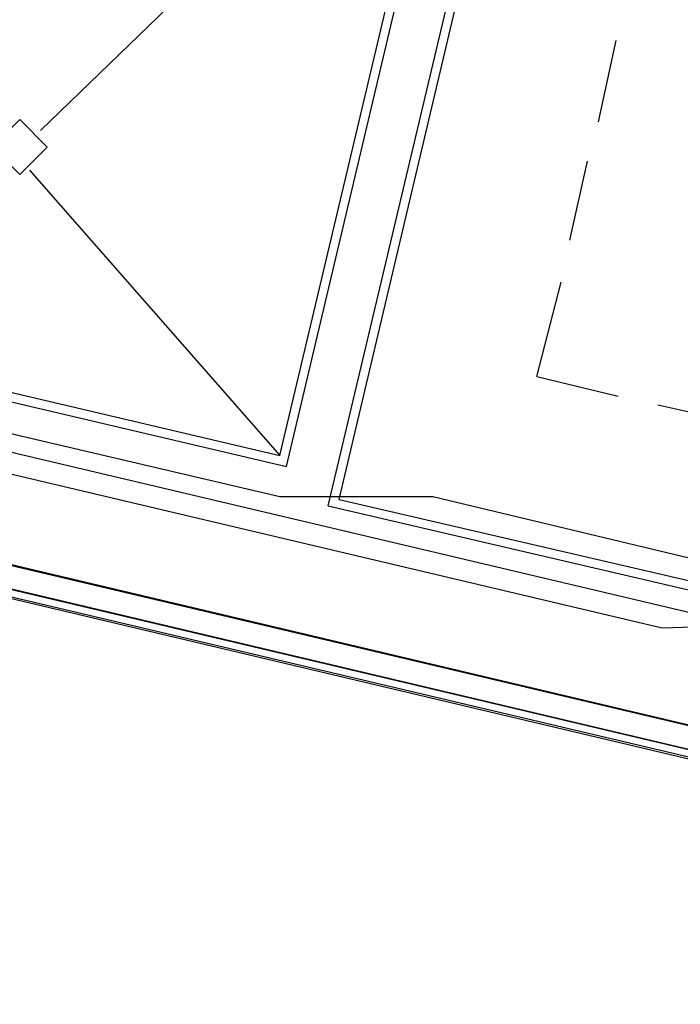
# Model space of a CAD drawing. Header units: feet. Extents: x -79 to 198, y -22 to 181.
# Tile 81 of 256: x 100.5 to 104.51, y 39.72 to 45.7. Entities that reach past the tile are written whole.
import ezdxf

# ---------------------------------------------------------------- set-up
doc = ezdxf.new("R2010")
doc.units = ezdxf.units.FT
doc.layers.add('A-AREA-UNIDAD', color=30, linetype='CONTINUOUS')
doc.layers.add('A-LINEA', color=7, linetype='CONTINUOUS')

msp = doc.modelspace()

# ---------------------------------------------------------------- linework, layer by layer
at = {"layer": 'A-AREA-UNIDAD'}
for points in [[(73.792, 68.16), (85.6, 65.3689), (85.6, 64.32), (84.608, 60.16), (88.448, 59.2889), (88.48, 59.04), (98.72, 56.64), (98.752, 55.36), (96.16, 44.1956), (102.08, 42.8089), (103.008, 42.8089), (105.232, 42.2756), (105.712, 44.2844), (106, 44.32), (106.352, 45.4044), (106.32, 44.32), (118.96, 41.4044)], [(114.688, 42.1156), (106.32, 44.0889), (106.352, 45.3689), (105.52, 42.0444), (104.4, 42.0089), (96.128, 43.9644), (96, 44.4444), (95.84, 43.68), (95.648, 43.52), (90.272, 44.8), (90, 45.0133), (90.16, 45.8844), (81.44, 48), (80.88, 48)]]:
    msp.add_lwpolyline(points, dxfattribs=at)
at = {"layer": 'A-LINEA'}
for p, q in [((102.08, 43.0578), (104.1333, 51.7378)), ((102.3733, 42.7511), (104.4, 51.3111)), ((102.44, 42.7911), (104.44, 51.2578)), ((103.12, 47.4444), (100.6267, 45.0311)), ((106.5333, 40.8044), (80.8133, 46.8978)), ((106.5333, 40.8044), (80.8133, 46.8844)), ((80.8533, 46.8311), (106.52, 40.7511)), ((80.8533, 46.8311), (106.52, 40.7644)), ((104.0133, 45.0844), (104.12, 45.5778)), ((100.56, 44.7911), (102.08, 43.0578)), ((103.84, 44.3644), (103.9467, 44.8444)), ((96.4, 44.3911), (102.08, 43.0578)), ((95.9733, 44.1378), (114.4533, 39.7644)), ((103.64, 43.5378), (103.7867, 44.1111)), ((103.64, 43.5378), (104.1333, 43.4178)), ((95.8267, 43.4844), (114.3067, 39.1111)), ((104.3733, 43.3644), (104.8667, 43.2578)), ((97.7733, 43.0311), (110.3067, 40.0578)), ((97.7733, 43.0311), (110.3067, 40.0578)), ((97.7733, 43.0311), (110.3067, 40.0578)), ((102.44, 42.7911), (105.36, 42.1111)), ((102.3733, 42.7511), (105.4, 42.0444))]:
    msp.add_line(p, q, dxfattribs=at)
for points in [[(96.3333, 44.3511), (102.12, 42.9911), (104.1733, 51.6711)], [(100.6667, 44.9311), (100.5, 45.0978), (100.3333, 44.9311), (100.5, 44.7644), (100.6667, 44.9311)]]:
    msp.add_lwpolyline(points, dxfattribs=at)

doc.saveas('drawing.dxf')
